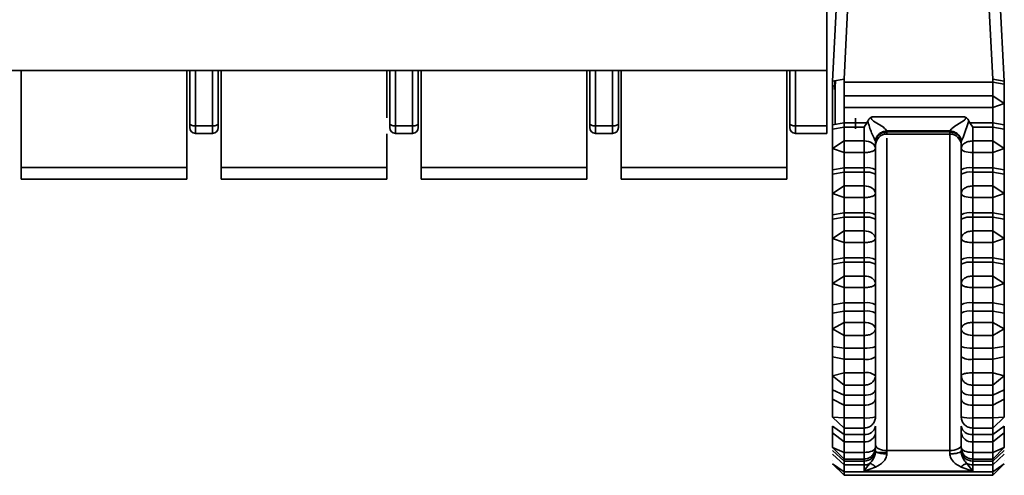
# Model space of a CAD drawing. Header units: millimetres. Extents: x 0 to 420, y 0 to 297.
# Tile 10 of 126: x 145.69 to 154.3, y 87.34 to 91.33. Entities that reach past the tile are written whole.
import ezdxf

# ---------------------------------------------------------------- set-up
doc = ezdxf.new("R2010")
doc.units = ezdxf.units.MM

msp = doc.modelspace()

# ---------------------------------------------------------------- linework, layer by layer
at = {"color": 7, "linetype": 'Continuous', "lineweight": 35}
for p, q in [((152.7518, 97.6818), (152.7518, 90.8818)), ((152.9268, 93.2519), (152.8018, 90.7899)), ((153.0268, 93.2668), (152.9018, 90.8048)), ((154.0768, 93.2668), (154.2018, 90.8048)), ((154.3018, 90.7899), (154.1768, 93.2519)), ((133.2946, 90.8818), (152.7518, 90.8818)), ((145.7018, 90.8818), (145.7018, 90.0318)), ((147.1518, 90.0318), (147.1518, 90.8818)), ((147.1768, 90.8818), (147.1768, 90.4146)), ((147.2268, 90.8818), (147.2268, 90.3975)), ((147.3768, 90.3975), (147.3768, 90.8818)), ((147.4268, 90.4146), (147.4268, 90.8818)), ((147.4518, 90.0318), (147.4518, 90.8818)), ((148.9018, 90.4678), (148.9018, 90.8818)), ((148.9268, 90.8818), (148.9268, 90.4146)), ((148.9768, 90.8818), (148.9768, 90.3975)), ((149.1268, 90.8818), (149.1268, 90.3975)), ((149.1768, 90.4146), (149.1768, 90.8818)), ((149.2018, 90.8818), (149.2018, 90.0318)), ((150.6518, 90.0318), (150.6518, 90.8818)), ((150.6768, 90.8818), (150.6768, 90.4146)), ((150.7268, 90.8818), (150.7268, 90.3975)), ((150.8768, 90.3975), (150.8768, 90.8818)), ((150.9268, 90.4146), (150.9268, 90.8818)), ((150.9518, 90.0318), (150.9518, 90.8818)), ((152.4018, 90.0318), (152.4018, 90.8818)), ((152.4268, 90.8818), (152.4268, 90.4146)), ((152.4768, 90.8818), (152.4768, 90.3975)), ((152.7518, 90.8818), (152.7518, 90.3975)), ((152.9018, 90.8048), (152.8018, 90.7899)), ((152.9018, 90.7796), (152.9018, 90.8048)), ((154.2018, 90.7796), (154.2018, 90.8048)), ((154.2018, 90.8048), (154.3018, 90.7899)), ((152.8018, 90.7622), (152.8018, 90.7899)), ((152.8018, 90.7899), (152.8018, 90.7552)), ((152.8018, 90.7552), (152.8241, 90.7339)), ((152.8204, 90.7927), (152.8165, 90.7169)), ((152.8241, 90.7339), (152.8272, 90.7937)), ((152.8241, 90.411), (152.8241, 90.7339)), ((154.2018, 90.7796), (152.9018, 90.7796)), ((152.9018, 90.7796), (152.9018, 90.6589)), ((154.2018, 90.7796), (154.2018, 90.6589)), ((154.2018, 90.7796), (154.3018, 90.7622)), ((154.3018, 90.7899), (154.3018, 90.7622)), ((154.2018, 90.6589), (152.9018, 90.6589)), ((152.9018, 90.5575), (152.9018, 90.6589)), ((154.2018, 90.5575), (154.2018, 90.6589)), ((154.3018, 90.5933), (154.2018, 90.6589)), ((152.9018, 90.5575), (154.2018, 90.5575)), ((152.9018, 90.5575), (152.9018, 90.4245)), ((154.2018, 90.5575), (154.3018, 90.5933)), ((154.2018, 90.5575), (154.2018, 90.4245)), ((153.0018, 90.466), (153.0018, 90.371)), ((153.1474, 90.477), (153.1309, 90.4679)), ((153.9562, 90.477), (153.1474, 90.477)), ((153.9562, 90.477), (153.9727, 90.4679)), ((147.2268, 90.3975), (147.3768, 90.3975)), ((147.2268, 90.3975), (147.2268, 90.3318)), ((147.3768, 90.3318), (147.3768, 90.3975)), ((148.9768, 90.3975), (149.1268, 90.3975)), ((148.9768, 90.3318), (148.9768, 90.3975)), ((149.1268, 90.3975), (149.1268, 90.3318)), ((150.7268, 90.3975), (150.8768, 90.3975)), ((150.7268, 90.3975), (150.7268, 90.3318)), ((150.8768, 90.3318), (150.8768, 90.3975)), ((152.7518, 90.3975), (152.4768, 90.3975)), ((152.4768, 90.3975), (152.4768, 90.3318)), ((152.7518, 90.3975), (152.7518, 90.3318)), ((152.8018, 90.4071), (152.9018, 90.4245)), ((152.8018, 90.4071), (152.8018, 90.3683)), ((152.8018, 90.3683), (152.9018, 90.3856)), ((152.9018, 90.4245), (153.1015, 90.4245)), ((152.9018, 90.4245), (152.9018, 90.3856)), ((152.9018, 90.3856), (152.9018, 90.265)), ((152.9018, 90.3856), (153.0768, 90.3856)), ((153.1015, 90.4245), (153.0768, 90.3856)), ((153.0768, 90.3856), (153.0768, 90.265)), ((153.1096, 90.4401), (153.1015, 90.4245)), ((153.994, 90.4401), (153.9461, 90.3035)), ((154.0021, 90.4245), (153.994, 90.4401)), ((154.0268, 90.3856), (154.0021, 90.4245)), ((154.2018, 90.4245), (154.0021, 90.4245)), ((154.0268, 90.265), (154.0268, 90.3856)), ((154.2018, 90.3856), (154.0268, 90.3856)), ((154.3018, 90.4071), (154.2018, 90.4245)), ((154.2018, 90.3856), (154.2018, 90.4245)), ((154.2018, 90.265), (154.2018, 90.3856)), ((154.2018, 90.3856), (154.3018, 90.3683)), ((154.3018, 90.4071), (154.3018, 90.3683)), ((147.2268, 90.3318), (147.3768, 90.3318)), ((148.9018, 90.0318), (148.9018, 90.3286)), ((148.9768, 90.3318), (149.1268, 90.3318)), ((150.7268, 90.3318), (150.8768, 90.3318)), ((152.7518, 90.3318), (152.4768, 90.3318)), ((153.2752, 90.3527), (153.8283, 90.3526)), ((153.2752, 90.3527), (153.2764, 90.3461)), ((153.2764, 90.3461), (153.8268, 90.3461)), ((153.2764, 90.3461), (153.2768, 90.3426)), ((153.2768, 90.3259), (153.8268, 90.3259)), ((153.8268, 90.3461), (153.8283, 90.3526)), ((153.8268, 90.3426), (153.8268, 90.3461)), ((152.9018, 90.265), (152.8018, 90.1994)), ((152.8018, 90.1994), (152.9018, 90.1636)), ((152.9018, 90.1636), (152.9018, 90.265)), ((153.0768, 90.265), (152.9018, 90.265)), ((153.0768, 90.1636), (153.0768, 90.265)), ((153.1766, 90.2566), (153.176, 90.2598)), ((153.1768, 90.2538), (153.1766, 90.2566)), ((153.1768, 90.1994), (153.1768, 90.2538)), ((153.927, 90.2566), (153.9268, 90.2538)), ((153.9268, 90.2538), (153.9268, 90.1994)), ((153.9276, 90.2599), (153.927, 90.2566)), ((154.0268, 90.265), (154.0268, 90.1636)), ((154.2018, 90.265), (154.0268, 90.265)), ((154.2018, 90.265), (154.2018, 90.1636)), ((154.3018, 90.1994), (154.2018, 90.265)), ((154.2018, 90.1636), (154.3018, 90.1994)), ((152.9018, 90.1636), (153.0768, 90.1636)), ((152.9018, 90.1636), (152.9018, 90.0306)), ((153.0768, 90.1636), (153.0768, 90.0306)), ((154.0268, 90.1636), (154.2018, 90.1636)), ((154.0268, 90.0306), (154.0268, 90.1636)), ((154.2018, 90.0306), (154.2018, 90.1636)), ((145.7018, 90.0318), (147.1518, 90.0318)), ((145.7018, 89.9318), (145.7018, 90.0318)), ((147.1518, 89.9318), (147.1518, 90.0318)), ((147.4518, 90.0318), (148.9018, 90.0318)), ((147.4518, 89.9318), (147.4518, 90.0318)), ((148.9018, 89.9318), (148.9018, 90.0318)), ((149.2018, 90.0318), (150.6518, 90.0318)), ((149.2018, 89.9318), (149.2018, 90.0318)), ((150.6518, 89.9318), (150.6518, 90.0318)), ((150.9518, 90.0318), (152.4018, 90.0318)), ((150.9518, 89.9318), (150.9518, 90.0318)), ((152.4018, 89.9318), (152.4018, 90.0318)), ((152.8018, 90.0132), (152.9018, 90.0306)), ((152.9018, 90.0306), (153.0768, 90.0306)), ((152.9018, 90.0306), (152.9018, 89.9917)), ((153.0768, 90.0306), (153.0768, 89.9917)), ((154.0268, 90.0306), (154.2018, 90.0306)), ((154.0268, 89.9917), (154.0268, 90.0306)), ((154.2018, 90.0306), (154.3018, 90.0132)), ((154.2018, 89.9917), (154.2018, 90.0306)), ((152.8018, 90.0132), (152.8018, 89.9743)), ((152.8018, 89.9743), (152.9018, 89.9917)), ((152.9018, 89.9917), (153.0768, 89.9917)), ((152.9018, 89.9917), (152.9018, 89.8711)), ((153.0768, 89.9917), (153.0768, 89.8711)), ((153.1768, 89.9743), (153.1768, 90.0132)), ((153.9268, 90.0132), (153.9268, 89.9743)), ((154.0268, 89.8711), (154.0268, 89.9917)), ((154.0268, 89.9917), (154.2018, 89.9917)), ((154.2018, 89.8711), (154.2018, 89.9917)), ((154.2018, 89.9917), (154.3018, 89.9743)), ((154.3018, 90.0132), (154.3018, 89.9743)), ((145.7018, 89.9318), (147.1518, 89.9318)), ((147.4518, 89.9318), (148.9018, 89.9318)), ((149.2018, 89.9318), (150.6518, 89.9318)), ((150.9518, 89.9318), (152.4018, 89.9318)), ((152.9018, 89.8711), (152.8018, 89.8055)), ((152.9018, 89.7696), (152.9018, 89.8711)), ((153.0768, 89.8711), (152.9018, 89.8711)), ((153.0768, 89.7696), (153.0768, 89.8711)), ((154.0268, 89.8711), (154.0268, 89.7696)), ((154.2018, 89.8711), (154.0268, 89.8711)), ((154.2018, 89.8711), (154.2018, 89.7696)), ((154.3018, 89.8055), (154.2018, 89.8711)), ((152.8018, 89.8055), (152.9018, 89.7696)), ((152.9018, 89.7696), (153.0768, 89.7696)), ((152.9018, 89.7696), (152.9018, 89.6366)), ((153.0768, 89.7696), (153.0768, 89.6366)), ((154.0268, 89.7696), (154.2018, 89.7696)), ((154.0268, 89.6366), (154.0268, 89.7696)), ((154.2018, 89.7696), (154.3018, 89.8055)), ((154.2018, 89.6366), (154.2018, 89.7696)), ((152.8018, 89.6193), (152.9018, 89.6366)), ((152.8018, 89.6193), (152.8018, 89.5804)), ((152.8018, 89.5804), (152.9018, 89.5978)), ((152.9018, 89.6366), (153.0768, 89.6366)), ((152.9018, 89.6366), (152.9018, 89.5978)), ((152.9018, 89.5978), (153.0768, 89.5978)), ((152.9018, 89.5978), (152.9018, 89.4772)), ((153.0768, 89.6366), (153.0768, 89.5978)), ((153.0768, 89.5978), (153.0768, 89.4772)), ((153.1768, 89.5804), (153.1768, 89.6193)), ((153.9268, 89.6193), (153.9268, 89.5804)), ((154.0268, 89.6366), (154.2018, 89.6366)), ((154.0268, 89.5978), (154.0268, 89.6366)), ((154.0268, 89.4772), (154.0268, 89.5978)), ((154.0268, 89.5978), (154.2018, 89.5978)), ((154.2018, 89.6366), (154.3018, 89.6193)), ((154.2018, 89.5978), (154.2018, 89.6366)), ((154.2018, 89.4772), (154.2018, 89.5978)), ((154.2018, 89.5978), (154.3018, 89.5804)), ((154.3018, 89.6193), (154.3018, 89.5804)), ((152.9018, 89.4772), (152.8018, 89.4116)), ((152.9018, 89.3757), (152.9018, 89.4772)), ((153.0768, 89.4772), (152.9018, 89.4772)), ((153.0768, 89.3757), (153.0768, 89.4772)), ((154.0268, 89.4772), (154.0268, 89.3757)), ((154.2018, 89.4772), (154.0268, 89.4772)), ((154.2018, 89.4772), (154.2018, 89.3757)), ((154.3018, 89.4116), (154.2018, 89.4772)), ((152.8018, 89.4116), (152.9018, 89.3757)), ((152.9018, 89.3757), (153.0768, 89.3757)), ((152.9018, 89.3757), (152.9018, 89.2427)), ((153.0768, 89.3757), (153.0768, 89.2427)), ((154.0268, 89.3757), (154.2018, 89.3757)), ((154.0268, 89.2427), (154.0268, 89.3757)), ((154.2018, 89.3757), (154.3018, 89.4116)), ((154.2018, 89.2427), (154.2018, 89.3757)), ((152.8018, 89.2253), (152.9018, 89.2427)), ((152.8018, 89.2253), (152.8018, 89.1865)), ((152.8018, 89.1865), (152.9018, 89.2039)), ((152.9018, 89.2427), (153.0768, 89.2427)), ((152.9018, 89.2427), (152.9018, 89.2039)), ((152.9018, 89.2039), (153.0768, 89.2039)), ((152.9018, 89.2039), (152.9018, 89.0833)), ((153.0768, 89.2427), (153.0768, 89.2039)), ((153.0768, 89.2039), (153.0768, 89.0833)), ((153.1768, 89.1865), (153.1768, 89.2253)), ((153.9268, 89.2253), (153.9268, 89.1865)), ((154.0268, 89.2427), (154.2018, 89.2427)), ((154.0268, 89.2039), (154.0268, 89.2427)), ((154.0268, 89.0833), (154.0268, 89.2039)), ((154.0268, 89.2039), (154.2018, 89.2039)), ((154.2018, 89.2427), (154.3018, 89.2253)), ((154.2018, 89.2039), (154.2018, 89.2427)), ((154.2018, 89.0833), (154.2018, 89.2039)), ((154.2018, 89.2039), (154.3018, 89.1865)), ((154.3018, 89.2253), (154.3018, 89.1865)), ((152.9018, 89.0833), (152.8018, 89.0176)), ((152.9018, 88.9818), (152.9018, 89.0833)), ((153.0768, 89.0833), (152.9018, 89.0833)), ((153.0768, 88.9818), (153.0768, 89.0833)), ((154.0268, 89.0833), (154.0268, 88.9818)), ((154.2018, 89.0833), (154.0268, 89.0833)), ((154.2018, 89.0833), (154.2018, 88.9818)), ((154.3018, 89.0176), (154.2018, 89.0833)), ((152.8018, 89.0176), (152.9018, 88.9818)), ((154.2018, 88.9818), (154.3018, 89.0176)), ((152.9018, 88.9818), (153.0768, 88.9818)), ((152.9018, 88.9818), (152.9018, 88.8488)), ((153.0768, 88.9818), (153.0768, 88.8488)), ((154.0268, 88.9818), (154.2018, 88.9818)), ((154.0268, 88.8488), (154.0268, 88.9818)), ((154.2018, 88.8488), (154.2018, 88.9818)), ((152.8018, 88.8314), (152.9018, 88.8488)), ((152.8018, 88.8314), (152.8018, 88.7585)), ((152.9018, 88.8488), (153.0768, 88.8488)), ((152.9018, 88.8488), (152.9018, 88.7759)), ((153.0768, 88.8488), (153.0768, 88.7759)), ((153.1768, 88.7585), (153.1768, 88.8314)), ((153.9268, 88.8314), (153.9268, 88.7585)), ((154.0268, 88.8488), (154.2018, 88.8488)), ((154.0268, 88.7759), (154.0268, 88.8488)), ((154.2018, 88.8488), (154.3018, 88.8314)), ((154.2018, 88.7759), (154.2018, 88.8488)), ((154.3018, 88.8314), (154.3018, 88.7585)), ((152.8018, 88.7585), (152.9018, 88.7759)), ((152.9018, 88.7759), (153.0768, 88.7759)), ((152.9018, 88.7759), (152.9018, 88.6773)), ((153.0768, 88.7759), (153.0768, 88.6773)), ((154.0268, 88.6773), (154.0268, 88.7759)), ((154.0268, 88.7759), (154.2018, 88.7759)), ((154.2018, 88.6773), (154.2018, 88.7759)), ((154.2018, 88.7759), (154.3018, 88.7585)), ((152.9018, 88.6773), (152.8018, 88.6206)), ((152.9018, 88.5631), (152.9018, 88.6773)), ((153.0768, 88.6773), (152.9018, 88.6773)), ((153.0768, 88.5631), (153.0768, 88.6773)), ((154.0268, 88.6773), (154.0268, 88.5631)), ((154.2018, 88.6773), (154.0268, 88.6773)), ((154.2018, 88.6773), (154.2018, 88.5631)), ((154.3018, 88.6206), (154.2018, 88.6773)), ((152.8018, 88.6206), (152.9018, 88.5631)), ((152.9018, 88.5631), (153.0768, 88.5631)), ((152.9018, 88.5631), (152.9018, 88.453)), ((153.0768, 88.5631), (153.0768, 88.453)), ((154.0268, 88.5631), (154.2018, 88.5631)), ((154.0268, 88.453), (154.0268, 88.5631)), ((154.2018, 88.5631), (154.3018, 88.6206)), ((154.2018, 88.453), (154.2018, 88.5631)), ((152.9018, 88.453), (152.8018, 88.4664)), ((152.8018, 88.4664), (152.8018, 88.3757)), ((153.0768, 88.453), (152.9018, 88.453)), ((152.9018, 88.3544), (152.9018, 88.453)), ((153.0768, 88.3544), (153.0768, 88.453)), ((153.1768, 88.3757), (153.1768, 88.4664)), ((153.9268, 88.4664), (153.9268, 88.3757)), ((154.2018, 88.453), (154.0268, 88.453)), ((154.0268, 88.453), (154.0268, 88.3544)), ((154.3018, 88.4664), (154.2018, 88.453)), ((154.2018, 88.453), (154.2018, 88.3544)), ((154.3018, 88.4664), (154.3018, 88.3757)), ((152.8018, 88.3757), (152.9018, 88.3544)), ((152.9018, 88.3544), (153.0768, 88.3544)), ((152.9018, 88.3544), (152.9018, 88.2361)), ((153.0768, 88.3544), (153.0768, 88.2361)), ((154.0268, 88.3544), (154.2018, 88.3544)), ((154.0268, 88.2361), (154.0268, 88.3544)), ((154.2018, 88.3544), (154.3018, 88.3757)), ((154.2018, 88.2361), (154.2018, 88.3544)), ((152.9018, 88.2361), (152.8018, 88.2101)), ((152.8018, 88.2101), (152.9018, 88.1281)), ((152.9018, 88.1281), (152.9018, 88.2361)), ((153.0768, 88.2361), (152.9018, 88.2361)), ((153.0768, 88.1281), (153.0768, 88.2361)), ((154.0268, 88.2361), (154.0268, 88.1281)), ((154.2018, 88.2361), (154.0268, 88.2361)), ((154.2018, 88.2361), (154.2018, 88.1281)), ((154.3018, 88.2101), (154.2018, 88.2361)), ((154.2018, 88.1281), (154.3018, 88.2101)), ((152.9018, 88.1281), (153.0768, 88.1281)), ((152.9018, 88.1281), (152.9018, 88.0394)), ((153.0768, 88.1281), (153.0768, 88.0394)), ((154.0268, 88.1281), (154.2018, 88.1281)), ((154.0268, 88.0394), (154.0268, 88.1281)), ((154.2018, 88.0394), (154.2018, 88.1281)), ((152.8018, 88.0859), (152.8018, 88.0061)), ((152.9018, 88.0394), (152.8018, 88.0859)), ((153.0768, 88.0394), (152.9018, 88.0394)), ((152.9018, 87.9527), (152.9018, 88.0394)), ((153.0768, 87.9527), (153.0768, 88.0394)), ((153.1768, 88.0061), (153.1768, 88.0859)), ((153.9268, 88.0859), (153.9268, 88.0061)), ((154.2018, 88.0394), (154.0268, 88.0394)), ((154.0268, 88.0394), (154.0268, 87.9527)), ((154.3018, 88.0859), (154.2018, 88.0394)), ((154.2018, 88.0394), (154.2018, 87.9527)), ((154.3018, 88.0859), (154.3018, 88.0061)), ((152.8018, 88.0061), (152.9018, 87.9527)), ((152.9018, 87.9527), (153.0768, 87.9527)), ((152.9018, 87.9527), (152.9018, 87.8406)), ((153.0768, 87.9527), (153.0768, 87.8406)), ((154.0268, 87.9527), (154.2018, 87.9527)), ((154.0268, 87.8406), (154.0268, 87.9527)), ((154.2018, 87.9527), (154.3018, 88.0061)), ((154.2018, 87.8406), (154.2018, 87.9527)), ((152.9018, 87.8406), (152.8018, 87.8492)), ((152.8018, 87.8492), (152.9018, 87.7526)), ((153.0768, 87.8406), (152.9018, 87.8406)), ((152.9018, 87.7526), (152.9018, 87.8406)), ((153.0768, 87.7526), (153.0768, 87.8406)), ((154.2018, 87.8406), (154.0268, 87.8406)), ((154.0268, 87.8406), (154.0268, 87.7526)), ((154.3018, 87.8492), (154.2018, 87.8406)), ((154.2018, 87.7526), (154.3018, 87.8492)), ((154.2018, 87.8406), (154.2018, 87.7526)), ((152.8018, 87.7699), (152.8018, 87.7107)), ((152.9018, 87.6959), (152.8018, 87.7699)), ((152.8018, 87.7107), (152.9018, 87.6316)), ((152.9018, 87.7526), (153.0768, 87.7526)), ((152.9018, 87.7526), (152.9018, 87.6959)), ((153.0768, 87.6959), (152.9018, 87.6959)), ((152.9018, 87.6316), (152.9018, 87.6959)), ((153.0768, 87.7526), (153.0768, 87.6959)), ((153.0768, 87.6316), (153.0768, 87.6959)), ((153.1768, 87.7107), (153.1768, 87.7699)), ((153.9268, 87.7699), (153.9268, 87.7107)), ((154.0268, 87.7526), (154.2018, 87.7526)), ((154.0268, 87.6959), (154.0268, 87.7526)), ((154.2018, 87.6959), (154.0268, 87.6959)), ((154.0268, 87.6959), (154.0268, 87.6316)), ((154.3018, 87.7699), (154.2018, 87.6959)), ((154.2018, 87.6959), (154.2018, 87.7526)), ((154.2018, 87.6316), (154.3018, 87.7107)), ((154.2018, 87.6959), (154.2018, 87.6316)), ((154.3018, 87.7699), (154.3018, 87.7107)), ((152.9018, 87.6316), (153.0768, 87.6316)), ((152.9018, 87.6316), (152.9018, 87.5392)), ((153.0768, 87.6316), (153.0768, 87.5392)), ((154.0268, 87.6316), (154.2018, 87.6316)), ((154.0268, 87.5392), (154.0268, 87.6316)), ((154.2018, 87.5392), (154.2018, 87.6316)), ((152.9018, 87.5392), (152.8018, 87.5813)), ((152.8018, 87.5813), (152.8074, 87.5758)), ((152.9018, 87.464), (152.8018, 87.5565)), ((152.8018, 87.525), (152.9018, 87.4298)), ((152.8074, 87.5757), (152.9018, 87.4813)), ((153.0768, 87.5392), (152.9018, 87.5392)), ((152.9018, 87.4813), (152.9018, 87.5392)), ((153.1768, 87.5565), (153.1768, 87.5531)), ((153.8268, 87.5558), (153.2768, 87.5558)), ((153.2768, 87.5558), (153.2768, 87.5267)), ((153.8268, 87.5268), (153.8268, 87.5558)), ((153.9272, 87.5733), (153.9268, 87.5827)), ((153.9268, 87.5565), (153.9268, 87.5531)), ((154.2018, 87.5392), (154.0268, 87.5392)), ((154.3018, 87.5813), (154.2018, 87.5392)), ((154.2018, 87.4813), (154.3018, 87.5813)), ((154.3018, 87.5565), (154.2018, 87.464)), ((154.2018, 87.5392), (154.2018, 87.4813)), ((154.2018, 87.4298), (154.3018, 87.525)), ((152.8016, 87.4716), (152.8018, 87.4706)), ((152.9018, 87.3682), (152.8018, 87.4388)), ((152.9018, 87.3388), (152.8018, 87.4388)), ((152.9018, 87.4813), (153.0768, 87.4813)), ((152.9018, 87.4813), (152.9018, 87.464)), ((153.0768, 87.464), (152.9018, 87.464)), ((152.9018, 87.4298), (152.9018, 87.464)), ((153.0768, 87.4298), (153.0768, 87.464)), ((153.0981, 87.4071), (153.1273, 87.4428)), ((153.9763, 87.4428), (154.0268, 87.3764)), ((154.0268, 87.4813), (154.2018, 87.4813)), ((154.2018, 87.464), (154.0268, 87.464)), ((154.0268, 87.464), (154.0268, 87.4298)), ((154.2018, 87.464), (154.2018, 87.4813)), ((154.2018, 87.4298), (154.2018, 87.464)), ((154.3018, 87.4388), (154.2018, 87.3682)), ((154.3018, 87.4388), (154.2018, 87.3388)), ((154.3018, 87.4706), (154.3035, 87.4723)), ((152.9018, 87.4298), (153.0768, 87.4298)), ((152.9018, 87.4298), (152.9018, 87.3682)), ((154.2018, 87.3682), (152.9018, 87.3682)), ((152.9018, 87.3388), (152.9018, 87.3682)), ((153.0768, 87.4298), (153.0768, 87.3764)), ((153.1777, 87.4112), (153.0768, 87.3764)), ((153.0768, 87.3764), (153.0981, 87.4071)), ((153.0768, 87.3764), (154.0268, 87.3764)), ((154.0268, 87.3764), (153.9258, 87.4112)), ((154.0268, 87.4298), (154.2018, 87.4298)), ((154.0268, 87.3764), (154.0268, 87.4298)), ((154.2018, 87.4298), (154.2018, 87.3682)), ((154.2018, 87.3388), (154.2018, 87.3682)), ((152.9018, 87.3388), (154.2018, 87.3388))]:
    msp.add_line(p, q, dxfattribs=at)
at = {"color": 8, "linetype": 'Continuous', "lineweight": 35}
for p, q in [((153.2768, 90.3426), (153.2768, 90.3259)), ((153.2768, 87.5558), (153.2768, 90.2898)), ((153.8268, 90.3259), (153.8268, 90.3426)), ((153.8268, 90.3259), (153.8268, 87.5558)), ((153.0768, 87.4813), (153.0768, 87.5392)), ((153.1921, 87.5392), (153.2768, 87.5392)), ((154.0268, 87.5392), (154.0268, 87.4813)), ((153.0768, 87.4813), (153.0768, 87.464)), ((154.0268, 87.464), (154.0268, 87.4813)), ((153.1166, 87.4298), (153.0768, 87.4298))]:
    msp.add_line(p, q, dxfattribs=at)
at = {"color": 7, "linetype": 'Continuous', "lineweight": 35, "flags": 128}
for points in [[(147.1768, 90.4146), (147.1777, 90.4113), (147.1806, 90.4081), (147.1852, 90.4051), (147.1914, 90.4026), (147.199, 90.4004), (147.2076, 90.3989), (147.217, 90.3979), (147.2268, 90.3975)], [(147.3768, 90.3975), (147.3865, 90.3979), (147.3959, 90.3989), (147.4046, 90.4004), (147.4121, 90.4026), (147.4184, 90.4051), (147.423, 90.4081), (147.4258, 90.4113), (147.4268, 90.4146)], [(148.9268, 90.4146), (148.9277, 90.4113), (148.9306, 90.4081), (148.9352, 90.4051), (148.9414, 90.4026), (148.949, 90.4004), (148.9576, 90.3989), (148.967, 90.3979), (148.9768, 90.3975)], [(149.1268, 90.3975), (149.1365, 90.3979), (149.1459, 90.3989), (149.1546, 90.4004), (149.1621, 90.4026), (149.1684, 90.4051), (149.173, 90.4081), (149.1758, 90.4113), (149.1768, 90.4146)], [(150.6768, 90.4146), (150.6777, 90.4113), (150.6806, 90.4081), (150.6852, 90.4051), (150.6914, 90.4026), (150.699, 90.4004), (150.7076, 90.3989), (150.717, 90.3979), (150.7268, 90.3975)], [(150.8768, 90.3975), (150.8865, 90.3979), (150.8959, 90.3989), (150.9046, 90.4004), (150.9121, 90.4026), (150.9184, 90.4051), (150.923, 90.4081), (150.9258, 90.4113), (150.9268, 90.4146)], [(152.4268, 90.4146), (152.4277, 90.4113), (152.4306, 90.4081), (152.4352, 90.4051), (152.4414, 90.4026), (152.449, 90.4004), (152.4576, 90.3989), (152.467, 90.3979), (152.4768, 90.3975)], [(153.0768, 90.265), (153.0963, 90.2638), (153.1151, 90.26), (153.1323, 90.254), (153.1475, 90.2458), (153.1599, 90.2359), (153.1692, 90.2245), (153.1749, 90.2122), (153.1768, 90.1994)], [(154.0268, 90.1636), (154.0073, 90.1643), (153.9885, 90.1663), (153.9712, 90.1696), (153.9561, 90.1741), (153.9436, 90.1795), (153.9344, 90.1857), (153.9287, 90.1924), (153.9268, 90.1994)], [(153.0768, 89.8711), (153.0963, 89.8698), (153.1151, 89.8661), (153.1323, 89.86), (153.1475, 89.8519), (153.1599, 89.8419), (153.1692, 89.8306), (153.1749, 89.8183), (153.1768, 89.8055)], [(154.0268, 89.7696), (154.0073, 89.7703), (153.9885, 89.7724), (153.9712, 89.7757), (153.9561, 89.7801), (153.9436, 89.7856), (153.9344, 89.7918), (153.9287, 89.7985), (153.9268, 89.8055)], [(153.0768, 89.4772), (153.0963, 89.4759), (153.1151, 89.4722), (153.1323, 89.4661), (153.1475, 89.458), (153.1599, 89.448), (153.1692, 89.4367), (153.1749, 89.4244), (153.1768, 89.4116)], [(153.0768, 89.0833), (153.0963, 89.082), (153.1151, 89.0783), (153.1323, 89.0722), (153.1475, 89.064), (153.1599, 89.0541), (153.1692, 89.0428), (153.1749, 89.0304), (153.1768, 89.0176)], [(153.0768, 88.6773), (153.0963, 88.6763), (153.1151, 88.673), (153.1323, 88.6678), (153.1475, 88.6607), (153.1599, 88.6521), (153.1692, 88.6423), (153.1749, 88.6316), (153.1768, 88.6206)], [(154.0268, 88.5631), (154.0073, 88.5642), (153.9885, 88.5675), (153.9712, 88.5728), (153.9561, 88.5799), (153.9436, 88.5886), (153.9344, 88.5986), (153.9287, 88.6093), (153.9268, 88.6206)], [(153.1768, 88.0859), (153.1749, 88.0768), (153.1692, 88.0681), (153.1599, 88.0601), (153.1475, 88.053), (153.1323, 88.0472), (153.1151, 88.043), (153.0963, 88.0403), (153.0768, 88.0394)], [(154.0268, 88.0394), (154.0073, 88.0403), (153.9885, 88.043), (153.9712, 88.0472), (153.9561, 88.053), (153.9436, 88.0601), (153.9344, 88.0681), (153.9287, 88.0768), (153.9268, 88.0859)], [(153.1768, 88.0061), (153.1749, 87.9957), (153.1692, 87.9857), (153.1599, 87.9764), (153.1475, 87.9684), (153.1323, 87.9617), (153.1151, 87.9568), (153.0963, 87.9537), (153.0768, 87.9527)], [(154.0268, 87.9527), (154.0073, 87.9537), (153.9885, 87.9568), (153.9712, 87.9617), (153.9561, 87.9684), (153.9436, 87.9764), (153.9344, 87.9857), (153.9287, 87.9957), (153.9268, 88.0061)], [(153.0768, 87.5392), (153.0963, 87.54), (153.1151, 87.5424), (153.1323, 87.5463), (153.1475, 87.5515), (153.1599, 87.5579), (153.1692, 87.5652), (153.1749, 87.5731), (153.1768, 87.5813)], [(153.2768, 87.5558), (153.2573, 87.5567), (153.2385, 87.5593), (153.2212, 87.5635), (153.2061, 87.5692), (153.1936, 87.5761), (153.1844, 87.584), (153.1787, 87.5926), (153.1768, 87.6015)], [(153.9268, 87.6015), (153.9249, 87.5926), (153.9192, 87.584), (153.9099, 87.5761), (153.8975, 87.5692), (153.8823, 87.5635), (153.865, 87.5593), (153.8463, 87.5567), (153.8268, 87.5558)], [(153.9268, 87.5813), (153.9287, 87.5731), (153.9344, 87.5652), (153.9436, 87.5579), (153.9561, 87.5515), (153.9712, 87.5463), (153.9885, 87.5424), (154.0073, 87.54), (154.0268, 87.5392)]]:
    msp.add_lwpolyline(points, dxfattribs=at)
at = {"color": 7, "linetype": 'Continuous', "lineweight": 35}
for centre, radius, start, end in [((147.2268, 90.3818), 0.05, 180, 270), ((147.3768, 90.3818), 0.05, 270, 360), ((148.9768, 90.3818), 0.05, 180, 270), ((149.1268, 90.3818), 0.05, 270, 360), ((150.7268, 90.3818), 0.05, 180, 270), ((150.8768, 90.3818), 0.05, 270, 360), ((152.4768, 90.3818), 0.05, 180, 270), ((153.2768, 90.2259), 0.1, 90.0001, 180), ((153.8268, 90.2259), 0.1, 0, 90), ((153.101, 89.8736), 0.1588, 61.51677, 98.78123), ((154.0025, 89.8736), 0.1589, 81.22121, 118.48079), ((153.101, 89.8347), 0.1588, 61.51756, 98.78044), ((154.0025, 89.8347), 0.1589, 81.222, 118.48), ((153.101, 89.4796), 0.1588, 61.51756, 98.78044), ((153.101, 89.4408), 0.1588, 61.51779, 98.78073), ((154.0025, 89.4796), 0.1589, 81.222, 118.48), ((154.0025, 89.4408), 0.1589, 81.22171, 118.47977), ((153.101, 89.0857), 0.1588, 61.51733, 98.78015), ((154.0025, 89.0857), 0.1589, 81.22229, 118.48023), ((153.101, 89.0469), 0.1588, 61.51779, 98.78073), ((154.0025, 89.0469), 0.1589, 81.22171, 118.47977), ((153.101, 88.6918), 0.1588, 61.51779, 98.78073), ((154.0025, 88.6918), 0.1589, 81.22171, 118.47977), ((153.101, 88.6189), 0.1588, 61.51779, 98.78073), ((154.0025, 88.6189), 0.1589, 81.22171, 118.47977), ((153.1013, 88.6495), 0.1981, 262.87934, 292.39193), ((154.0022, 88.6495), 0.1981, 247.61006, 277.11867), ((153.1006, 88.4877), 0.1355, 259.85406, 304.18834), ((154.0029, 88.4878), 0.1355, 235.81446, 280.14314), ((153.1001, 88.1205), 0.118, 49.45668, 101.39665), ((153.1016, 88.1379), 0.2983, 265.22777, 284.59621), ((154.002, 88.138), 0.2984, 255.40514, 274.77089), ((153.0881, 87.7852), 0.09, 262.7708, 350.20778), ((153.0861, 87.7225), 0.0914, 264.1272, 352.57233), ((154.0155, 87.7852), 0.09, 189.79578, 277.22564), ((154.0174, 87.7225), 0.0914, 187.43119, 275.86927), ((153.0804, 87.5604), 0.0965, 267.86053, 357.69104), ((154.0232, 87.5604), 0.0965, 182.31238, 272.13606), ((153.0769, 87.5336), 0.1038, 269.93076, 299.00964)]:
    msp.add_arc(centre, radius, start, end, dxfattribs=at)
for points, knots in [([(152.8018, 90.7622), (152.8018, 90.7313), (152.8018, 90.6694), (152.8018, 90.6187), (152.8018, 90.5933)], [0, 0, 0, 0, 0.4999999, 1, 1, 1, 1]), ([(154.3018, 90.7622), (154.3018, 90.7313), (154.3018, 90.6695), (154.3018, 90.6187), (154.3018, 90.5933)], [0, 0, 0, 0, 0.5, 1, 1, 1, 1]), ([(152.8018, 90.5933), (152.8018, 90.5629), (152.8018, 90.5021), (152.8018, 90.4388), (152.8018, 90.4071)], [0, 0, 0, 0, 0.5, 1, 1, 1, 1]), ([(154.3018, 90.5933), (154.3018, 90.5629), (154.3018, 90.5021), (154.3018, 90.4388), (154.3018, 90.4071)], [0, 0, 0, 0, 0.500002, 1, 1, 1, 1]), ([(153.1309, 90.4679), (153.1266, 90.4641), (153.1177, 90.4563), (153.1124, 90.4457), (153.1096, 90.4401)], [0, 0, 0, 0, 0.477345, 1, 1, 1, 1]), ([(153.1474, 90.477), (153.1459, 90.4754), (153.143, 90.4726), (153.1403, 90.4676), (153.1394, 90.4624), (153.141, 90.4559), (153.16, 90.4345), (153.2018, 90.416), (153.2423, 90.3887), (153.2654, 90.3672), (153.2719, 90.3576), (153.2752, 90.3527)], [0, 0, 0, 0, 0.0303782, 0.0559767, 0.0790703, 0.1026634, 0.1485926, 0.4747704, 0.7418395, 0.8667271, 1, 1, 1, 1]), ([(153.8283, 90.3526), (153.8317, 90.3576), (153.8384, 90.3675), (153.8625, 90.3904), (153.9022, 90.4146), (153.9383, 90.4357), (153.9584, 90.4498), (153.9626, 90.4558), (153.9641, 90.46), (153.9642, 90.4643), (153.9622, 90.4706), (153.9587, 90.4743), (153.9562, 90.477)], [0, 0, 0, 0, 0.134963, 0.267297, 0.547337, 0.808125, 0.866408, 0.889441, 0.90984, 0.929313, 0.949823, 1, 1, 1, 1]), ([(153.994, 90.4401), (153.9912, 90.4456), (153.9859, 90.4563), (153.977, 90.4641), (153.9727, 90.4679)], [0, 0, 0, 0, 0.523019, 1, 1, 1, 1]), ([(147.1768, 90.4146), (147.1768, 90.41), (147.1768, 90.4007), (147.1768, 90.3903), (147.1768, 90.383), (147.1768, 90.3822), (147.1768, 90.3818)], [0, 0, 0, 0, 0.248589, 0.499995, 0.748809, 1, 1, 1, 1]), ([(147.4268, 90.3818), (147.4268, 90.3822), (147.4268, 90.383), (147.4268, 90.3902), (147.4268, 90.4006), (147.4268, 90.41), (147.4268, 90.4146)], [0, 0, 0, 0, 0.24821, 0.499724, 0.748432, 1, 1, 1, 1]), ([(148.9268, 90.4146), (148.9268, 90.41), (148.9268, 90.4007), (148.9268, 90.3903), (148.9268, 90.383), (148.9268, 90.3822), (148.9268, 90.3818)], [0, 0, 0, 0, 0.248589, 0.499995, 0.748809, 1, 1, 1, 1]), ([(149.1768, 90.3818), (149.1768, 90.3822), (149.1768, 90.383), (149.1768, 90.3902), (149.1768, 90.4006), (149.1768, 90.41), (149.1768, 90.4146)], [0, 0, 0, 0, 0.24821, 0.499724, 0.748432, 1, 1, 1, 1]), ([(150.6768, 90.4146), (150.6768, 90.41), (150.6768, 90.4007), (150.6768, 90.3903), (150.6768, 90.383), (150.6768, 90.3822), (150.6768, 90.3818)], [0, 0, 0, 0, 0.248589, 0.499995, 0.748809, 1, 1, 1, 1]), ([(150.9268, 90.3818), (150.9268, 90.3822), (150.9268, 90.383), (150.9268, 90.3902), (150.9268, 90.4006), (150.9268, 90.41), (150.9268, 90.4146)], [0, 0, 0, 0, 0.24821, 0.499724, 0.748432, 1, 1, 1, 1]), ([(152.4268, 90.4146), (152.4268, 90.41), (152.4268, 90.4007), (152.4268, 90.3903), (152.4268, 90.383), (152.4268, 90.3822), (152.4268, 90.3818)], [0, 0, 0, 0, 0.248589, 0.499995, 0.748809, 1, 1, 1, 1]), ([(152.8018, 90.3683), (152.8018, 90.3374), (152.8018, 90.2756), (152.8018, 90.2248), (152.8018, 90.1994)], [0, 0, 0, 0, 0.5000017, 1, 1, 1, 1]), ([(153.176, 90.2598), (153.1755, 90.2615), (153.1745, 90.2648), (153.1708, 90.2743), (153.1605, 90.2975), (153.133, 90.3531), (153.119, 90.4051), (153.1096, 90.4401)], [0, 0, 0, 0, 0.049109, 0.098406, 0.203339, 0.462778, 1, 1, 1, 1]), ([(154.3018, 90.3683), (154.3018, 90.3374), (154.3018, 90.2756), (154.3018, 90.2248), (154.3018, 90.1994)], [0, 0, 0, 0, 0.500001, 1, 1, 1, 1]), ([(153.2752, 90.3527), (153.2627, 90.3508), (153.2435, 90.3478), (153.2204, 90.3355), (153.2045, 90.3233), (153.1917, 90.3086), (153.1794, 90.2877), (153.1773, 90.2708), (153.176, 90.2598)], [0, 0, 0, 0, 0.239468, 0.368358, 0.5, 0.631641, 0.76055, 1, 1, 1, 1]), ([(153.2764, 90.3461), (153.2639, 90.3445), (153.2446, 90.3422), (153.2213, 90.3307), (153.2053, 90.3191), (153.1924, 90.3048), (153.18, 90.2843), (153.1779, 90.2675), (153.1766, 90.2566)], [0, 0, 0, 0, 0.239461, 0.368371, 0.499999, 0.631646, 0.760544, 1, 1, 1, 1]), ([(153.1768, 90.2538), (153.1783, 90.2655), (153.1813, 90.2887), (153.2044, 90.3181), (153.2375, 90.3386), (153.2637, 90.3413), (153.2768, 90.3426)], [0, 0, 0, 0, 0.250001, 0.500003, 0.750011, 1, 1, 1, 1]), ([(153.927, 90.2566), (153.9256, 90.2676), (153.9236, 90.2844), (153.911, 90.3049), (153.8981, 90.3192), (153.882, 90.3308), (153.8587, 90.3423), (153.8394, 90.3446), (153.8268, 90.3461)], [0, 0, 0, 0, 0.239514, 0.368469, 0.500152, 0.631797, 0.760693, 1, 1, 1, 1]), ([(153.9268, 90.2538), (153.9253, 90.2654), (153.9223, 90.2887), (153.8991, 90.3181), (153.8661, 90.3386), (153.8399, 90.3413), (153.8268, 90.3426)], [0, 0, 0, 0, 0.249997, 0.499996, 0.750006, 1, 1, 1, 1]), ([(153.9276, 90.2599), (153.9262, 90.2708), (153.9242, 90.2877), (153.9118, 90.3086), (153.899, 90.3233), (153.8831, 90.3354), (153.86, 90.3477), (153.8408, 90.3507), (153.8283, 90.3526)], [0, 0, 0, 0, 0.239481, 0.368393, 0.500038, 0.631675, 0.760577, 1, 1, 1, 1]), ([(153.9461, 90.3035), (153.9419, 90.2946), (153.9358, 90.2817), (153.9298, 90.2672), (153.9283, 90.2623), (153.9276, 90.2599)], [0, 0, 0, 0, 0.5275846, 0.7660556, 1, 1, 1, 1]), ([(152.8018, 90.1994), (152.8018, 90.169), (152.8018, 90.1081), (152.8018, 90.0448), (152.8018, 90.0132)], [0, 0, 0, 0, 0.500002, 1, 1, 1, 1]), ([(153.1768, 90.1994), (153.1753, 90.1947), (153.1723, 90.1853), (153.1491, 90.1735), (153.1161, 90.1652), (153.0899, 90.1641), (153.0768, 90.1636)], [0, 0, 0, 0, 0.249995, 0.499991, 0.749993, 1, 1, 1, 1]), ([(153.1768, 90.0132), (153.1768, 90.0449), (153.1768, 90.1082), (153.1768, 90.169), (153.1768, 90.1994)], [0, 0, 0, 0, 0.500002, 1, 1, 1, 1]), ([(153.9268, 90.1994), (153.9283, 90.208), (153.9313, 90.2252), (153.9544, 90.2469), (153.9875, 90.2621), (154.0137, 90.264), (154.0268, 90.265)], [0, 0, 0, 0, 0.250004, 0.500004, 0.74999, 1, 1, 1, 1]), ([(153.9268, 90.1994), (153.9268, 90.169), (153.9268, 90.1082), (153.9268, 90.0449), (153.9268, 90.0132)], [0, 0, 0, 0, 0.499998, 1, 1, 1, 1]), ([(154.3018, 90.1994), (154.3018, 90.169), (154.3018, 90.1081), (154.3018, 90.0448), (154.3018, 90.0132)], [0, 0, 0, 0, 0.5, 1, 1, 1, 1]), ([(152.8018, 89.9743), (152.8018, 89.9435), (152.8018, 89.8817), (152.8018, 89.8309), (152.8018, 89.8055)], [0, 0, 0, 0, 0.5, 1, 1, 1, 1]), ([(153.1768, 89.8055), (153.1768, 89.8308), (153.1768, 89.8815), (153.1768, 89.9434), (153.1768, 89.9743)], [0, 0, 0, 0, 0.5000001, 1, 1, 1, 1]), ([(153.9268, 89.9743), (153.9268, 89.9434), (153.9268, 89.8815), (153.9268, 89.8308), (153.9268, 89.8055)], [0, 0, 0, 0, 0.499999, 1, 1, 1, 1]), ([(154.3018, 89.9743), (154.3018, 89.9435), (154.3018, 89.8817), (154.3018, 89.8309), (154.3018, 89.8055)], [0, 0, 0, 0, 0.5, 1, 1, 1, 1]), ([(153.9268, 89.8055), (153.9283, 89.8141), (153.9313, 89.8313), (153.9544, 89.853), (153.9875, 89.8681), (154.0137, 89.8701), (154.0268, 89.8711)], [0, 0, 0, 0, 0.250001, 0.500002, 0.74999, 1, 1, 1, 1]), ([(152.8018, 89.8055), (152.8018, 89.7751), (152.8018, 89.7142), (152.8018, 89.6509), (152.8018, 89.6193)], [0, 0, 0, 0, 0.499999, 1, 1, 1, 1]), ([(153.1768, 89.8055), (153.1753, 89.8008), (153.1723, 89.7914), (153.1491, 89.7796), (153.1161, 89.7713), (153.0899, 89.7702), (153.0768, 89.7696)], [0, 0, 0, 0, 0.249995, 0.499992, 0.749994, 1, 1, 1, 1]), ([(153.1768, 89.6193), (153.1768, 89.6509), (153.1768, 89.7142), (153.1768, 89.7751), (153.1768, 89.8055)], [0, 0, 0, 0, 0.5, 1, 1, 1, 1]), ([(153.9268, 89.8055), (153.9268, 89.7751), (153.9268, 89.7142), (153.9268, 89.6509), (153.9268, 89.6193)], [0, 0, 0, 0, 0.5000004, 1, 1, 1, 1]), ([(154.3018, 89.8055), (154.3018, 89.7751), (154.3018, 89.7142), (154.3018, 89.6509), (154.3018, 89.6193)], [0, 0, 0, 0, 0.499999, 1, 1, 1, 1]), ([(152.8018, 89.5804), (152.8018, 89.5495), (152.8018, 89.4878), (152.8018, 89.437), (152.8018, 89.4116)], [0, 0, 0, 0, 0.500003, 1, 1, 1, 1]), ([(153.1768, 89.4116), (153.1768, 89.4369), (153.1768, 89.4876), (153.1768, 89.5495), (153.1768, 89.5804)], [0, 0, 0, 0, 0.499999, 1, 1, 1, 1]), ([(153.9268, 89.5804), (153.9268, 89.5495), (153.9268, 89.4876), (153.9268, 89.4369), (153.9268, 89.4116)], [0, 0, 0, 0, 0.500001, 1, 1, 1, 1]), ([(154.3018, 89.5804), (154.3018, 89.5495), (154.3018, 89.4878), (154.3018, 89.437), (154.3018, 89.4116)], [0, 0, 0, 0, 0.500002, 1, 1, 1, 1]), ([(153.9268, 89.4116), (153.9283, 89.4202), (153.9313, 89.4374), (153.9544, 89.459), (153.9875, 89.4742), (154.0137, 89.4762), (154.0268, 89.4772)], [0, 0, 0, 0, 0.2500026, 0.5000038, 0.7499908, 1, 1, 1, 1]), ([(152.8018, 89.4116), (152.8018, 89.3811), (152.8018, 89.3203), (152.8018, 89.257), (152.8018, 89.2253)], [0, 0, 0, 0, 0.499998, 1, 1, 1, 1]), ([(153.1768, 89.4116), (153.1753, 89.4069), (153.1723, 89.3975), (153.1491, 89.3856), (153.1161, 89.3773), (153.0899, 89.3763), (153.0768, 89.3757)], [0, 0, 0, 0, 0.249996, 0.499993, 0.749995, 1, 1, 1, 1]), ([(153.1768, 89.2253), (153.1768, 89.257), (153.1768, 89.3203), (153.1768, 89.3812), (153.1768, 89.4116)], [0, 0, 0, 0, 0.499998, 1, 1, 1, 1]), ([(153.9268, 89.4116), (153.9268, 89.3812), (153.9268, 89.3203), (153.9268, 89.257), (153.9268, 89.2253)], [0, 0, 0, 0, 0.500002, 1, 1, 1, 1]), ([(154.0268, 89.3757), (154.0137, 89.3763), (153.9875, 89.3773), (153.9544, 89.3856), (153.9313, 89.3975), (153.9283, 89.4069), (153.9268, 89.4116)], [0, 0, 0, 0, 0.250009, 0.499995, 0.749995, 1, 1, 1, 1]), ([(154.3018, 89.4116), (154.3018, 89.3811), (154.3018, 89.3203), (154.3018, 89.257), (154.3018, 89.2253)], [0, 0, 0, 0, 0.499998, 1, 1, 1, 1]), ([(152.8018, 89.1865), (152.8018, 89.1556), (152.8018, 89.0939), (152.8018, 89.043), (152.8018, 89.0176)], [0, 0, 0, 0, 0.499997, 1, 1, 1, 1]), ([(153.1768, 89.0176), (153.1768, 89.043), (153.1768, 89.0937), (153.1768, 89.1556), (153.1768, 89.1865)], [0, 0, 0, 0, 0.499999, 1, 1, 1, 1]), ([(153.9268, 89.1865), (153.9268, 89.1556), (153.9268, 89.0937), (153.9268, 89.043), (153.9268, 89.0176)], [0, 0, 0, 0, 0.500001, 1, 1, 1, 1]), ([(154.3018, 89.1865), (154.3018, 89.1556), (154.3018, 89.0939), (154.3018, 89.043), (154.3018, 89.0176)], [0, 0, 0, 0, 0.499997, 1, 1, 1, 1]), ([(153.9268, 89.0176), (153.9283, 89.0262), (153.9313, 89.0434), (153.9544, 89.0651), (153.9875, 89.0803), (154.0137, 89.0823), (154.0268, 89.0833)], [0, 0, 0, 0, 0.250003, 0.500004, 0.74999, 1, 1, 1, 1]), ([(152.8018, 89.0176), (152.8018, 88.9872), (152.8018, 88.9264), (152.8018, 88.8631), (152.8018, 88.8314)], [0, 0, 0, 0, 0.5, 1, 1, 1, 1]), ([(153.1768, 89.0176), (153.1753, 89.0129), (153.1723, 89.0036), (153.1491, 88.9917), (153.1161, 88.9834), (153.0899, 88.9823), (153.0768, 88.9818)], [0, 0, 0, 0, 0.249995, 0.49999, 0.749994, 1, 1, 1, 1]), ([(153.1768, 88.8314), (153.1768, 88.8631), (153.1768, 88.9264), (153.1768, 88.9872), (153.1768, 89.0176)], [0, 0, 0, 0, 0.500001, 1, 1, 1, 1]), ([(154.0268, 88.9818), (154.0137, 88.9823), (153.9875, 88.9834), (153.9544, 88.9917), (153.9313, 89.0036), (153.9283, 89.0129), (153.9268, 89.0176)], [0, 0, 0, 0, 0.25001, 0.499998, 0.749997, 1, 1, 1, 1]), ([(153.9268, 89.0176), (153.9268, 88.9872), (153.9268, 88.9264), (153.9268, 88.8631), (153.9268, 88.8314)], [0, 0, 0, 0, 0.499999, 1, 1, 1, 1]), ([(154.3018, 89.0176), (154.3018, 88.9872), (154.3018, 88.9264), (154.3018, 88.8631), (154.3018, 88.8314)], [0, 0, 0, 0, 0.5, 1, 1, 1, 1]), ([(152.8018, 88.7585), (152.8018, 88.734), (152.8018, 88.685), (152.8018, 88.642), (152.8018, 88.6206)], [0, 0, 0, 0, 0.499999, 1, 1, 1, 1]), ([(153.1768, 88.6206), (153.1768, 88.642), (153.1768, 88.6849), (153.1768, 88.734), (153.1768, 88.7585)], [0, 0, 0, 0, 0.499998, 1, 1, 1, 1]), ([(153.9268, 88.7585), (153.9268, 88.734), (153.9268, 88.6849), (153.9268, 88.642), (153.9268, 88.6206)], [0, 0, 0, 0, 0.500002, 1, 1, 1, 1]), ([(154.3018, 88.7585), (154.3018, 88.734), (154.3018, 88.685), (154.3018, 88.642), (154.3018, 88.6206)], [0, 0, 0, 0, 0.4999986, 1, 1, 1, 1]), ([(153.9268, 88.6206), (153.9283, 88.628), (153.9313, 88.6429), (153.9544, 88.6616), (153.9875, 88.6748), (154.0137, 88.6765), (154.0268, 88.6773)], [0, 0, 0, 0, 0.250001, 0.500004, 0.74999, 1, 1, 1, 1]), ([(152.8018, 88.6206), (152.8018, 88.5967), (152.8018, 88.5489), (152.8018, 88.4939), (152.8018, 88.4664)], [0, 0, 0, 0, 0.499998, 1, 1, 1, 1]), ([(153.1768, 88.6206), (153.1753, 88.613), (153.1723, 88.598), (153.1491, 88.579), (153.1161, 88.5657), (153.0899, 88.564), (153.0768, 88.5631)], [0, 0, 0, 0, 0.2499936, 0.4999904, 0.7499937, 1, 1, 1, 1]), ([(153.1768, 88.4664), (153.1768, 88.4939), (153.1768, 88.549), (153.1768, 88.5967), (153.1768, 88.6206)], [0, 0, 0, 0, 0.500002, 1, 1, 1, 1]), ([(153.9268, 88.6206), (153.9268, 88.5967), (153.9268, 88.549), (153.9268, 88.4939), (153.9268, 88.4664)], [0, 0, 0, 0, 0.499998, 1, 1, 1, 1]), ([(154.3018, 88.6206), (154.3018, 88.5967), (154.3018, 88.5489), (154.3018, 88.4939), (154.3018, 88.4664)], [0, 0, 0, 0, 0.499998, 1, 1, 1, 1]), ([(152.8018, 88.3757), (152.8018, 88.348), (152.8018, 88.2925), (152.8018, 88.2376), (152.8018, 88.2101)], [0, 0, 0, 0, 0.500002, 1, 1, 1, 1]), ([(153.1768, 88.2101), (153.1768, 88.2376), (153.1768, 88.2925), (153.1768, 88.348), (153.1768, 88.3757)], [0, 0, 0, 0, 0.500003, 1, 1, 1, 1]), ([(153.9268, 88.3757), (153.9268, 88.348), (153.9268, 88.2925), (153.9268, 88.2376), (153.9268, 88.2101)], [0, 0, 0, 0, 0.500003, 1, 1, 1, 1]), ([(154.3018, 88.3757), (154.3018, 88.348), (154.3018, 88.2925), (154.3018, 88.2376), (154.3018, 88.2101)], [0, 0, 0, 0, 0.499999, 1, 1, 1, 1]), ([(152.8018, 88.2101), (152.8018, 88.1927), (152.8018, 88.1579), (152.8018, 88.1099), (152.8018, 88.0859)], [0, 0, 0, 0, 0.500001, 1, 1, 1, 1]), ([(153.1768, 88.2101), (153.1753, 88.1994), (153.1723, 88.1779), (153.1491, 88.1508), (153.1161, 88.1318), (153.0899, 88.1294), (153.0768, 88.1281)], [0, 0, 0, 0, 0.249995, 0.499994, 0.749994, 1, 1, 1, 1]), ([(153.1768, 88.0859), (153.1768, 88.1099), (153.1768, 88.158), (153.1768, 88.1928), (153.1768, 88.2101)], [0, 0, 0, 0, 0.500001, 1, 1, 1, 1]), ([(153.9268, 88.2101), (153.9283, 88.2135), (153.9313, 88.2204), (153.9544, 88.2289), (153.9875, 88.235), (154.0137, 88.2357), (154.0268, 88.2361)], [0, 0, 0, 0, 0.250004, 0.500004, 0.749991, 1, 1, 1, 1]), ([(154.0268, 88.1281), (154.0137, 88.1294), (153.9875, 88.1318), (153.9544, 88.1508), (153.9313, 88.1779), (153.9283, 88.1994), (153.9268, 88.2101)], [0, 0, 0, 0, 0.250009, 0.499994, 0.749997, 1, 1, 1, 1]), ([(153.9268, 88.2101), (153.9268, 88.1928), (153.9268, 88.158), (153.9268, 88.1099), (153.9268, 88.0859)], [0, 0, 0, 0, 0.499998, 1, 1, 1, 1]), ([(154.3018, 88.2101), (154.3018, 88.1927), (154.3018, 88.1579), (154.3018, 88.1099), (154.3018, 88.0859)], [0, 0, 0, 0, 0.500001, 1, 1, 1, 1]), ([(152.8018, 88.0061), (152.8018, 87.9816), (152.8018, 87.9324), (152.8018, 87.8769), (152.8018, 87.8492)], [0, 0, 0, 0, 0.500003, 1, 1, 1, 1]), ([(153.1768, 87.8492), (153.1768, 87.877), (153.1768, 87.9325), (153.1768, 87.9816), (153.1768, 88.0061)], [0, 0, 0, 0, 0.499999, 1, 1, 1, 1]), ([(153.9268, 88.0061), (153.9268, 87.9816), (153.9268, 87.9325), (153.9268, 87.877), (153.9268, 87.8492)], [0, 0, 0, 0, 0.500001, 1, 1, 1, 1]), ([(154.3018, 88.0061), (154.3018, 87.9816), (154.3018, 87.9324), (154.3018, 87.8769), (154.3018, 87.8492)], [0, 0, 0, 0, 0.5, 1, 1, 1, 1]), ([(153.1768, 87.8492), (153.1753, 87.8365), (153.1723, 87.8112), (153.1491, 87.7793), (153.1161, 87.7569), (153.0899, 87.754), (153.0768, 87.7526)], [0, 0, 0, 0, 0.249999, 0.499992, 0.749994, 1, 1, 1, 1]), ([(154.0268, 87.7526), (154.0137, 87.754), (153.9875, 87.7569), (153.9544, 87.7793), (153.9313, 87.8112), (153.9283, 87.8365), (153.9268, 87.8492)], [0, 0, 0, 0, 0.25001, 0.499996, 0.749993, 1, 1, 1, 1]), ([(152.8018, 87.7107), (152.8018, 87.6922), (152.8018, 87.6553), (152.8018, 87.606), (152.8018, 87.5813)], [0, 0, 0, 0, 0.500003, 1, 1, 1, 1]), ([(153.1768, 87.5813), (153.1768, 87.606), (153.1768, 87.6554), (153.1768, 87.6923), (153.1768, 87.7107)], [0, 0, 0, 0, 0.500001, 1, 1, 1, 1]), ([(153.9268, 87.7107), (153.9268, 87.6923), (153.9268, 87.6554), (153.9268, 87.606), (153.9268, 87.5813)], [0, 0, 0, 0, 0.499999, 1, 1, 1, 1]), ([(154.3018, 87.7107), (154.3018, 87.6922), (154.3018, 87.6553), (154.3018, 87.606), (154.3018, 87.5813)], [0, 0, 0, 0, 0.5000016, 1, 1, 1, 1]), ([(153.1768, 87.5813), (153.1753, 87.5683), (153.1723, 87.5422), (153.1491, 87.5092), (153.1161, 87.4862), (153.0899, 87.4832), (153.0768, 87.4817)], [0, 0, 0, 0, 0.249997, 0.499991, 0.749995, 1, 1, 1, 1]), ([(153.1273, 87.4428), (153.1355, 87.4517), (153.1484, 87.4658), (153.1633, 87.4933), (153.1742, 87.5209), (153.176, 87.5432), (153.1768, 87.5531)], [0, 0, 0, 0, 0.326698, 0.514474, 0.785441, 1, 1, 1, 1]), ([(153.1837, 87.544), (153.1817, 87.5411), (153.1777, 87.5353), (153.1739, 87.5249), (153.1719, 87.5197)], [0, 0, 0, 0, 0.502746, 1, 1, 1, 1]), ([(153.1768, 87.5531), (153.1781, 87.5498), (153.1802, 87.5447), (153.1926, 87.5386), (153.2055, 87.5343), (153.2216, 87.5309), (153.2449, 87.5276), (153.2642, 87.5271), (153.2768, 87.5267)], [0, 0, 0, 0, 0.239456, 0.368361, 0.499993, 0.631651, 0.760558, 1, 1, 1, 1]), ([(153.2768, 87.5267), (153.276, 87.5205), (153.2743, 87.5081), (153.2652, 87.4832), (153.2373, 87.4435), (153.2017, 87.4242), (153.1777, 87.4112)], [0, 0, 0, 0, 0.118984, 0.237791, 0.488268, 1, 1, 1, 1]), ([(153.8268, 87.5268), (153.8399, 87.5271), (153.8661, 87.5279), (153.8991, 87.534), (153.9223, 87.5427), (153.9253, 87.5497), (153.9268, 87.5531)], [0, 0, 0, 0, 0.249989, 0.499996, 0.749998, 1, 1, 1, 1]), ([(153.9258, 87.4112), (153.9019, 87.4242), (153.8662, 87.4435), (153.8385, 87.4833), (153.8293, 87.5081), (153.8276, 87.5205), (153.8268, 87.5268)], [0, 0, 0, 0, 0.511773, 0.761941, 0.880834, 1, 1, 1, 1]), ([(153.9316, 87.5197), (153.9297, 87.5248), (153.9259, 87.5352), (153.9219, 87.5411), (153.9199, 87.544)], [0, 0, 0, 0, 0.4972946, 1, 1, 1, 1]), ([(154.0268, 87.4817), (154.0137, 87.4832), (153.9875, 87.4862), (153.9544, 87.5092), (153.9313, 87.5422), (153.9283, 87.5683), (153.9268, 87.5813)], [0, 0, 0, 0, 0.250009, 0.499996, 0.749995, 1, 1, 1, 1]), ([(153.9268, 87.5531), (153.9276, 87.5432), (153.9294, 87.5204), (153.9406, 87.4927), (153.9556, 87.4653), (153.9683, 87.4515), (153.9763, 87.4428)], [0, 0, 0, 0, 0.214469, 0.495922, 0.680558, 1, 1, 1, 1]), ([(153.1273, 87.4428), (153.1303, 87.4423), (153.1367, 87.4412), (153.1488, 87.4349), (153.1627, 87.4252), (153.1727, 87.4159), (153.1777, 87.4112)], [0, 0, 0, 0, 0.2326244, 0.4801965, 0.7380259, 1, 1, 1, 1]), ([(153.9763, 87.4428), (153.973, 87.4422), (153.9664, 87.441), (153.9539, 87.4344), (153.9401, 87.4246), (153.9306, 87.4156), (153.9258, 87.4112)], [0, 0, 0, 0, 0.247004, 0.499991, 0.753014, 1, 1, 1, 1]), ([(154.0268, 87.4298), (154.0179, 87.4303), (154.0002, 87.4315), (153.9843, 87.439), (153.9763, 87.4428)], [0, 0, 0, 0, 0.5000197, 1, 1, 1, 1])]:
    msp.add_open_spline(points, degree=3, knots=knots, dxfattribs=at)

doc.saveas('drawing.dxf')
